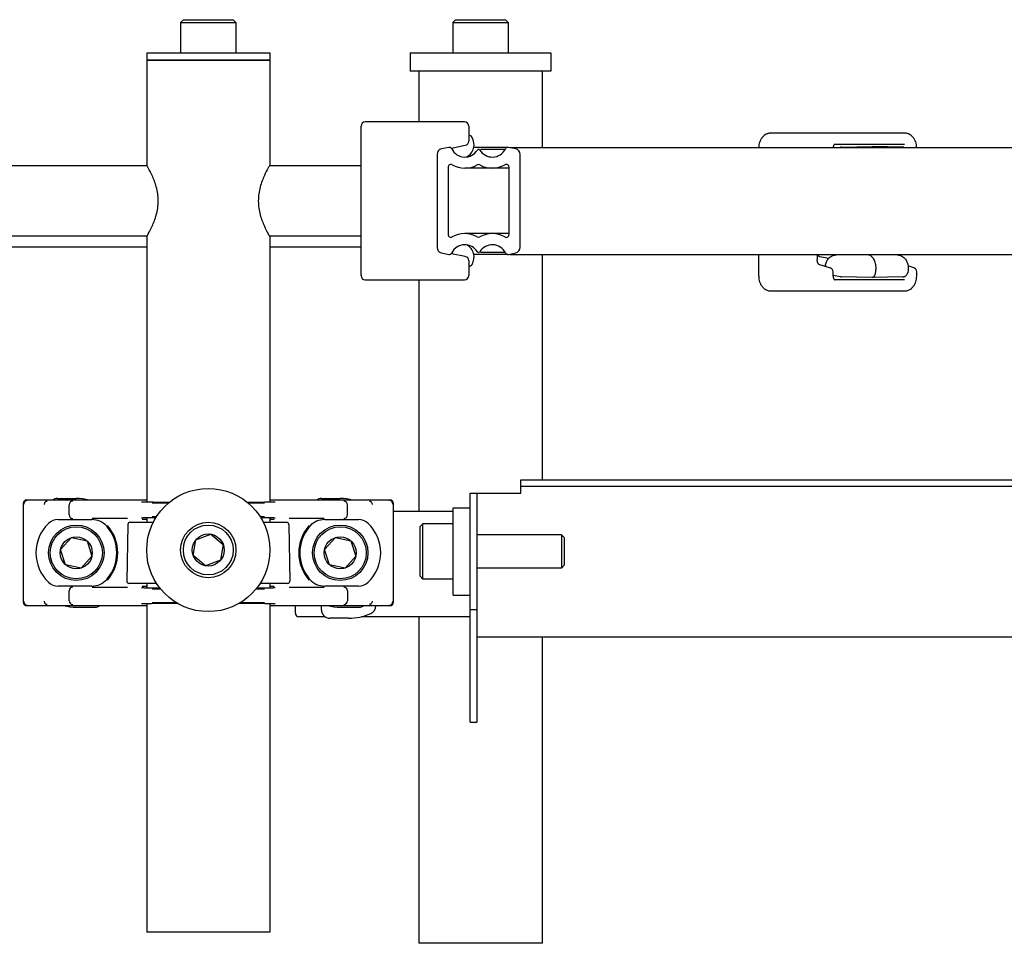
# Model space of a CAD drawing. Header units: inches. Extents: x 0 to 110, y 0 to 85.
# Tile 2 of 7: x 24.47 to 31.46, y 19.13 to 25.69. Entities that reach past the tile are written whole.
import ezdxf

# ---------------------------------------------------------------- set-up
doc = ezdxf.new("R2010")
doc.units = ezdxf.units.IN
doc.header["$LTSCALE"] = 6.05
doc.header["$MEASUREMENT"] = 0
for name, color, linetype in [('206380_BL10', 7, 'CONTINUOUS'), ('206380_BL2', 7, 'CONTINUOUS'), ('206381_206381_BL7', 7, 'CONTINUOUS'), ('206383_206383_BL12', 7, 'CONTINUOUS'), ('206383_206383_BL31', 7, 'CONTINUOUS'), ('206385_0_875OD_BL6', 7, 'CONTINUOUS'), ('206386_BL1', 7, 'CONTINUOUS'), ('206397_206397_BL37', 7, 'CONTINUOUS'), ('206397_206397_BL46', 7, 'CONTINUOUS'), ('206685_BL11', 7, 'CONTINUOUS'), ('206685_BL26', 7, 'CONTINUOUS'), ('206685_BL27', 7, 'CONTINUOUS'), ('207125_WW_207125_05_BL19', 7, 'CONTINUOUS'), ('207138_WW_5_BL17', 7, 'CONTINUOUS'), ('234013M_BL39', 7, 'CONTINUOUS'), ('605279P_BL18', 7, 'CONTINUOUS'), ('807_2859_91760A321_BL14', 7, 'CONTINUOUS'), ('807_2859_91760A321_BL4', 7, 'CONTINUOUS'), ('911_709_91090A107_BL45', 7, 'CONTINUOUS'), ('911_709_91090A107_BL5', 7, 'CONTINUOUS'), ('911_710_911_710_BL15', 7, 'CONTINUOUS'), ('9206XXM_920614M_BL3', 7, 'CONTINUOUS'), ('9206XXM_920614M_BL8', 7, 'CONTINUOUS'), ('9206XXM_920614M_BL9', 7, 'CONTINUOUS'), ('9206XXM_920620M_BL16', 7, 'CONTINUOUS')]:
    doc.layers.add(name, color=color, linetype=linetype)

# ---------------------------------------------------------------- blocks, each defined once
blk = doc.blocks.new('206386_BL1', base_point=(24.2382, 40.0624))
at = {"layer": '206386_BL1', "color": 7, "linetype": 'CONTINUOUS'}
for p, q in [((25.3736, 24.653), (21.5832, 24.653)), ((26.8932, 24.653), (26.2428, 24.653)), ((25.3736, 24.153), (21.5832, 24.153)), ((26.8932, 24.153), (26.2428, 24.153))]:
    blk.add_line(p, q, dxfattribs=at)
blk = doc.blocks.new('206380_BL2', base_point=(48.9116, 39.4143))
at = {"layer": '206380_BL2', "color": 7, "linetype": 'CONTINUOUS'}
for p, q in [((24.4932, 22.253), (24.4932, 21.553)), ((25.3707, 22.278), (24.5182, 22.278)), ((24.8201, 22.172), (24.8201, 22.244)), ((25.3381, 22.2635), (25.3367, 22.2636)), ((25.3398, 22.2634), (25.3381, 22.2635)), ((25.3418, 22.2633), (25.3398, 22.2634)), ((25.3452, 22.2632), (25.3418, 22.2633)), ((25.3493, 22.2631), (25.3452, 22.2632)), ((25.3558, 22.2629), (25.3493, 22.2631)), ((25.3655, 22.2627), (25.3558, 22.2629)), ((25.3798, 22.2624), (25.3655, 22.2627)), ((25.397, 22.2621), (25.3798, 22.2624)), ((25.4173, 22.2618), (25.397, 22.2621)), ((25.5245, 22.2558), (25.4092, 22.2558)), ((25.441, 22.2616), (25.4173, 22.2618)), ((25.4681, 22.2613), (25.441, 22.2616)), ((25.4986, 22.2611), (25.4681, 22.2613)), ((25.5306, 22.2608), (25.4986, 22.2611)), ((26.1199, 22.2611), (26.0858, 22.2608)), ((26.2071, 22.2558), (26.092, 22.2558)), ((26.1539, 22.2614), (26.1199, 22.2611)), ((26.1828, 22.2616), (26.1539, 22.2614)), ((26.2071, 22.2619), (26.1828, 22.2616)), ((26.2274, 22.2622), (26.2071, 22.2619)), ((26.244, 22.2625), (26.2274, 22.2622)), ((26.2552, 22.2628), (26.244, 22.2625)), ((27.0982, 22.278), (26.2457, 22.278)), ((26.2643, 22.263), (26.2552, 22.2628)), ((26.27, 22.2632), (26.2643, 22.263)), ((26.2735, 22.2633), (26.27, 22.2632)), ((26.2764, 22.2634), (26.2735, 22.2633)), ((26.278, 22.2635), (26.2764, 22.2634)), ((26.2794, 22.2636), (26.278, 22.2635)), ((26.2805, 22.2636), (26.2794, 22.2636)), ((26.7963, 22.172), (26.7963, 22.244)), ((27.1232, 21.553), (27.1232, 22.253)), ((24.7421, 22.1391), (24.9811, 22.1391)), ((25.2334, 22.1464), (25.1035, 22.1464)), ((25.3354, 22.1524), (25.3364, 22.1525)), ((25.3364, 22.1525), (25.3376, 22.1525)), ((25.3376, 22.1525), (25.3391, 22.1526)), ((25.3391, 22.1526), (25.3418, 22.1527)), ((25.3707, 22.1393), (25.3396, 22.1393)), ((25.3418, 22.1527), (25.3451, 22.1528)), ((25.3451, 22.1528), (25.3505, 22.153)), ((25.3505, 22.153), (25.3591, 22.1532)), ((25.3591, 22.1532), (25.3699, 22.1535)), ((25.3699, 22.1535), (25.386, 22.1538)), ((25.386, 22.1538), (25.4056, 22.1541)), ((25.4056, 22.1541), (25.4292, 22.1543)), ((25.4092, 22.1602), (25.4406, 22.1602)), ((25.4292, 22.1543), (25.4371, 22.1544)), ((26.1756, 22.1602), (26.2071, 22.1602)), ((26.1792, 22.1544), (26.2026, 22.1542)), ((26.2026, 22.1542), (26.2224, 22.1539)), ((26.2224, 22.1539), (26.2392, 22.1536)), ((26.2392, 22.1536), (26.2529, 22.1533)), ((26.2767, 22.1393), (26.2457, 22.1393)), ((26.2529, 22.1533), (26.2623, 22.1531)), ((26.2623, 22.1531), (26.2685, 22.1529)), ((26.2685, 22.1529), (26.2723, 22.1528)), ((26.2723, 22.1528), (26.2756, 22.1527)), ((26.2756, 22.1527), (26.2774, 22.1526)), ((26.2774, 22.1526), (26.2789, 22.1525)), ((26.5129, 22.1464), (26.3829, 22.1464)), ((26.6352, 22.1391), (26.8742, 22.1391)), ((24.9811, 21.6669), (24.7421, 21.6669)), ((24.8201, 21.562), (24.8201, 21.634)), ((25.1035, 21.6597), (25.2334, 21.6597)), ((25.3381, 21.6535), (25.3367, 21.6536)), ((25.3398, 21.6534), (25.3381, 21.6535)), ((25.3396, 21.6667), (25.3707, 21.6667)), ((25.3418, 21.6533), (25.3398, 21.6534)), ((25.3452, 21.6532), (25.3418, 21.6533)), ((25.3493, 21.6531), (25.3452, 21.6532)), ((25.3558, 21.6529), (25.3493, 21.6531)), ((25.3655, 21.6527), (25.3558, 21.6529)), ((25.3798, 21.6524), (25.3655, 21.6527)), ((25.397, 21.6521), (25.3798, 21.6524)), ((25.4173, 21.6518), (25.397, 21.6521)), ((25.47, 21.6458), (25.4092, 21.6458)), ((25.441, 21.6516), (25.4173, 21.6518)), ((25.4655, 21.6513), (25.441, 21.6516)), ((26.2071, 21.6458), (26.1463, 21.6458)), ((26.2071, 21.6519), (26.1828, 21.6516)), ((26.2274, 21.6522), (26.2071, 21.6519)), ((26.244, 21.6525), (26.2274, 21.6522)), ((26.2552, 21.6528), (26.244, 21.6525)), ((26.2457, 21.6667), (26.2767, 21.6667)), ((26.2643, 21.653), (26.2552, 21.6528)), ((26.27, 21.6532), (26.2643, 21.653)), ((26.2735, 21.6533), (26.27, 21.6532)), ((26.2764, 21.6534), (26.2735, 21.6533)), ((26.278, 21.6535), (26.2764, 21.6534)), ((26.2794, 21.6536), (26.278, 21.6535)), ((26.2805, 21.6536), (26.2794, 21.6536)), ((26.3829, 21.6597), (26.5129, 21.6597)), ((26.8742, 21.6669), (26.6352, 21.6669)), ((26.7963, 21.634), (26.7963, 21.562)), ((25.3451, 21.5428), (25.3505, 21.543)), ((25.3505, 21.543), (25.3591, 21.5432)), ((25.3591, 21.5432), (25.3699, 21.5435)), ((25.3699, 21.5435), (25.386, 21.5438)), ((25.386, 21.5438), (25.4056, 21.5441)), ((25.4056, 21.5441), (25.4292, 21.5443)), ((25.4092, 21.5502), (25.5797, 21.5502)), ((25.4292, 21.5443), (25.4572, 21.5446)), ((25.4572, 21.5446), (25.4904, 21.5449)), ((25.4904, 21.5449), (25.5222, 21.5452)), ((25.5222, 21.5452), (25.5578, 21.5454)), ((25.5578, 21.5454), (25.5875, 21.5455)), ((26.029, 21.5455), (26.0656, 21.5453)), ((26.0366, 21.5502), (26.2071, 21.5502)), ((26.0656, 21.5453), (26.1012, 21.5451)), ((26.1012, 21.5451), (26.1335, 21.5449)), ((26.1335, 21.5449), (26.1623, 21.5446)), ((26.1623, 21.5446), (26.1876, 21.5443)), ((26.1876, 21.5443), (26.2096, 21.5441)), ((26.2096, 21.5441), (26.2283, 21.5438)), ((26.2283, 21.5438), (26.2441, 21.5435)), ((26.2441, 21.5435), (26.2569, 21.5432)), ((26.2569, 21.5432), (26.2655, 21.543)), ((26.2655, 21.543), (26.2711, 21.5428)), ((24.5182, 21.528), (25.3707, 21.528)), ((25.3354, 21.5424), (25.3364, 21.5425)), ((25.3364, 21.5425), (25.3376, 21.5425)), ((25.3376, 21.5425), (25.3391, 21.5426)), ((25.3391, 21.5426), (25.3418, 21.5427)), ((25.3418, 21.5427), (25.3451, 21.5428)), ((26.2457, 21.528), (27.0982, 21.528)), ((26.2711, 21.5428), (26.2746, 21.5427)), ((26.2746, 21.5427), (26.2765, 21.5426)), ((26.2765, 21.5426), (26.2782, 21.5426)), ((26.2782, 21.5426), (26.2796, 21.5425))]:
    blk.add_line(p, q, dxfattribs=at)
for points in [[(25.3367, 22.2636), (25.3356, 22.2636), (25.3351, 22.2637), (25.3347, 22.2637), (25.3344, 22.2637), (25.3342, 22.2637), (25.334, 22.2638), (25.3339, 22.2638)], [(26.2824, 22.2638), (26.2824, 22.2638), (26.2825, 22.2638), (26.2824, 22.2638), (26.2822, 22.2637), (26.282, 22.2637), (26.2817, 22.2637), (26.2814, 22.2637), (26.2809, 22.2636), (26.2805, 22.2636)], [(25.3339, 22.1523), (25.3339, 22.1523), (25.3339, 22.1523), (25.334, 22.1523), (25.3341, 22.1523), (25.3343, 22.1523), (25.3346, 22.1523), (25.335, 22.1524), (25.3354, 22.1524)], [(26.2789, 22.1525), (26.2802, 22.1524), (26.2807, 22.1524), (26.2812, 22.1524), (26.2816, 22.1524), (26.2819, 22.1523), (26.2822, 22.1523), (26.2824, 22.1523), (26.2824, 22.1523)], [(25.3367, 21.6536), (25.3356, 21.6536), (25.3351, 21.6537), (25.3347, 21.6537), (25.3344, 21.6537), (25.3342, 21.6537), (25.334, 21.6538), (25.3339, 21.6538)], [(26.1828, 21.6516), (26.1539, 21.6514), (26.1508, 21.6513)], [(26.2824, 21.6538), (26.2824, 21.6538), (26.2825, 21.6538), (26.2824, 21.6538), (26.2822, 21.6537), (26.282, 21.6537), (26.2817, 21.6537), (26.2814, 21.6537), (26.2809, 21.6536), (26.2805, 21.6536)], [(25.3339, 21.5423), (25.3339, 21.5423), (25.3339, 21.5423), (25.334, 21.5423), (25.3341, 21.5423), (25.3343, 21.5423), (25.3346, 21.5423), (25.335, 21.5424), (25.3354, 21.5424)], [(26.2796, 21.5425), (26.2807, 21.5424), (26.2812, 21.5424), (26.2816, 21.5424), (26.2819, 21.5423), (26.2822, 21.5423), (26.2824, 21.5423), (26.2824, 21.5423)]]:
    blk.add_lwpolyline(points, dxfattribs=at)
for centre, radius, start, end in [((24.5218, 22.2494), 0.025, 90.00808, 179.99194), ((24.8451, 22.244), 0.025, 90.00171, 179.99591), ((26.7713, 22.244), 0.025, 0.00405, 89.99825), ((27.0946, 22.2494), 0.025, 0.00811, 89.99194), ((24.8707, 21.903), 0.2875, 133.59919, 226.40081), ((24.7421, 22.038), 0.1011, 90, 133.59919), ((24.8451, 22.172), 0.025, 180.00405, 269.99825), ((24.9811, 21.9959), 0.1432, 42.42094, 90.00002), ((25.1304, -1.7118), 23.8582, 90.06467, 90.35102), ((26.5057, 3.7319), 18.4145, 89.60666, 89.97766), ((26.6352, 21.9959), 0.1432, 89.99998, 137.57907), ((26.7713, 22.172), 0.025, 270.00171, 359.99591), ((26.8742, 22.038), 0.1011, 46.40081, 90), ((26.7457, 21.903), 0.2875, 313.59919, 46.40081), ((24.9816, 21.9963), 0.1426, 40.06876, 42.43258), ((24.8707, 21.903), 0.2875, 319.93248, 40.06752), ((24.8707, 21.903), 0.2944, 318.71259, 41.28741), ((26.7457, 21.903), 0.2944, 138.71259, 221.28741), ((26.7457, 21.903), 0.2875, 139.93248, 220.06752), ((26.6348, 21.9963), 0.1426, 137.56744, 139.93124), ((24.7421, 21.768), 0.1011, 226.40081, 270), ((24.9811, 21.8101), 0.1432, 269.99998, 317.57906), ((24.9816, 21.8098), 0.1426, 317.56742, 319.93124), ((26.6348, 21.8098), 0.1426, 220.06876, 222.43256), ((26.6352, 21.8101), 0.1432, 222.42093, 270.00002), ((26.8742, 21.768), 0.1011, 270, 313.59919), ((24.8451, 21.634), 0.025, 90.00171, 179.99591), ((25.1107, 40.0742), 18.4145, 269.60666, 269.97766), ((26.4859, 45.5178), 23.8582, 270.06467, 270.35102), ((26.7713, 21.634), 0.025, 0.00405, 89.99825), ((24.5218, 21.5566), 0.025, 180.00809, 269.99195), ((24.8451, 21.562), 0.025, 180.00405, 269.99825), ((26.7713, 21.562), 0.025, 270.00171, 359.99591), ((27.0946, 21.5566), 0.025, 270.00811, 359.99194)]:
    blk.add_arc(centre, radius, start, end, dxfattribs=at)
for centre, major_axis, start_param, end_param in [((24.5182, 22.253), (0.0177, -0.0177), 2.356233, 3.926953), ((27.0982, 22.253), (0.0177, 0.0177), -0.78536, 0.78536), ((24.5182, 21.553), (-0.0177, -0.0177), -0.78536, 0.78536), ((27.0982, 21.553), (-0.0177, 0.0177), 2.356233, 3.926953)]:
    blk.add_ellipse(centre, major_axis=major_axis, ratio=0.999924, start_param=start_param, end_param=end_param, dxfattribs=at)
for points, knots in [([(24.6445, 22.2461), (24.6445, 22.2493), (24.6455, 22.2556), (24.6489, 22.2626), (24.6529, 22.2669), (24.6562, 22.2692), (24.6598, 22.2707), (24.6624, 22.2711), (24.6636, 22.2711)], [0, 0, 0, 0, 0.278839, 0.541494, 0.664135, 0.780486, 0.891843, 1, 1, 1, 1]), ([(26.9527, 22.2711), (26.954, 22.2711), (26.9565, 22.2707), (26.9601, 22.2692), (26.9635, 22.2669), (26.9674, 22.2626), (26.9709, 22.2556), (26.9718, 22.2493), (26.9718, 22.2461)], [0, 0, 0, 0, 0.10814, 0.219436, 0.335728, 0.458351, 0.721066, 1, 1, 1, 1]), ([(24.6636, 21.535), (24.6624, 21.535), (24.6598, 21.5353), (24.6562, 21.5368), (24.6529, 21.5392), (24.6489, 21.5435), (24.6455, 21.5505), (24.6445, 21.5568), (24.6445, 21.56)], [0, 0, 0, 0, 0.10814, 0.219436, 0.335728, 0.458351, 0.721066, 1, 1, 1, 1]), ([(26.9718, 21.56), (26.9718, 21.5568), (26.9709, 21.5505), (26.9674, 21.5435), (26.9635, 21.5392), (26.9601, 21.5368), (26.9565, 21.5353), (26.954, 21.535), (26.9527, 21.535)], [0, 0, 0, 0, 0.278839, 0.541494, 0.664135, 0.780486, 0.891843, 1, 1, 1, 1])]:
    blk.add_open_spline(points, degree=3, knots=knots, dxfattribs=at)
blk = doc.blocks.new('9206XXM_920614M_BL3', base_point=(49.0938, 40.6864))
at = {"layer": '9206XXM_920614M_BL3', "color": 7, "linetype": 'CONTINUOUS'}
for p, q in [((25.631, 25.6902), (25.6113, 25.6706)), ((25.6113, 25.6706), (25.6113, 25.454)), ((25.6113, 25.6706), (26.005, 25.6706)), ((25.631, 25.6902), (25.9853, 25.6902)), ((25.9853, 25.6902), (26.005, 25.6706)), ((26.005, 25.6706), (26.005, 25.454))]:
    blk.add_line(p, q, dxfattribs=at)
blk = doc.blocks.new('807_2859_91760A321_BL4', base_point=(24.8707, 39.7559))
at = {"layer": '807_2859_91760A321_BL4', "color": 7, "linetype": 'CONTINUOUS'}
for p, q in [((24.7596, 21.927), (24.8359, 22.0112)), ((24.8359, 22.0112), (24.947, 21.9873)), ((24.947, 21.9873), (24.9818, 21.8791)), ((24.7944, 21.8188), (24.7596, 21.927)), ((24.9818, 21.8791), (24.9055, 21.7948)), ((24.9055, 21.7948), (24.7944, 21.8188))]:
    blk.add_line(p, q, dxfattribs=at)
for radius in [0.1969, 0.185, 0.1137]:
    blk.add_circle((24.8707, 21.903), radius, dxfattribs=at)
blk = doc.blocks.new('911_709_91090A107_BL5', base_point=(49.0938, 40.7812))
at = {"layer": '911_709_91090A107_BL5', "color": 7, "linetype": 'CONTINUOUS'}
for p, q in [((25.3707, 25.454), (25.3707, 25.403)), ((25.3707, 25.454), (26.2457, 25.454)), ((26.2457, 25.403), (25.3707, 25.403)), ((26.2457, 25.454), (26.2457, 25.403))]:
    blk.add_line(p, q, dxfattribs=at)
blk = doc.blocks.new('206385_0_875OD_BL6', base_point=(53.2835, 22.266))
at = {"layer": '206385_0_875OD_BL6', "color": 7, "linetype": 'CONTINUOUS'}
for p, q in [((25.3707, 25.403), (25.3707, 24.658)), ((25.3707, 25.403), (26.2457, 25.403)), ((26.2457, 25.403), (26.2457, 24.658)), ((27.3045, 25.324), (27.3045, 24.964)), ((28.1795, 25.324), (28.1795, 24.7834)), ((25.3707, 24.148), (25.3707, 22.2626)), ((26.2457, 24.148), (26.2457, 22.2626)), ((28.1795, 24.0227), (28.1795, 22.4221)), ((27.3045, 23.842), (27.3045, 22.199)), ((25.3707, 22.1535), (25.3707, 22.1199)), ((26.2457, 22.1535), (26.2457, 22.1199)), ((25.3707, 21.6861), (25.3707, 21.6526)), ((26.2457, 21.6861), (26.2457, 21.6526)), ((25.3707, 21.5435), (25.3707, 19.208)), ((26.2457, 21.5435), (26.2457, 19.208)), ((27.3045, 21.449), (27.3045, 19.129)), ((28.1795, 21.304), (28.1795, 19.129)), ((26.2457, 19.208), (25.3707, 19.208)), ((28.1794, 19.129), (27.3045, 19.129))]:
    blk.add_line(p, q, dxfattribs=at)
for points, knots in [([(25.4527, 24.403), (25.4527, 24.42), (25.4502, 24.4534), (25.4403, 24.501), (25.4263, 24.544), (25.4074, 24.5896), (25.3885, 24.6269), (25.3745, 24.6514), (25.3707, 24.658)], [0, 0, 0, 0, 0.1881, 0.369125, 0.537321, 0.687947, 0.914794, 1, 1, 1, 1]), ([(26.2457, 24.658), (26.2418, 24.6514), (26.2279, 24.6269), (26.2089, 24.5896), (26.19, 24.544), (26.1761, 24.501), (26.1661, 24.4534), (26.1637, 24.42), (26.1637, 24.403)], [0, 0, 0, 0, 0.08519, 0.312029, 0.462658, 0.63086, 0.811892, 1, 1, 1, 1]), ([(25.3707, 24.148), (25.3745, 24.1547), (25.3885, 24.1792), (25.4074, 24.2165), (25.4263, 24.262), (25.4403, 24.305), (25.4502, 24.3526), (25.4527, 24.386), (25.4527, 24.403)], [0, 0, 0, 0, 0.08519, 0.312029, 0.462658, 0.63086, 0.811892, 1, 1, 1, 1]), ([(26.1637, 24.403), (26.1637, 24.386), (26.1661, 24.3526), (26.1761, 24.305), (26.19, 24.262), (26.2089, 24.2165), (26.2279, 24.1792), (26.2418, 24.1547), (26.2457, 24.148)], [0, 0, 0, 0, 0.1881, 0.369125, 0.537321, 0.687947, 0.914794, 1, 1, 1, 1])]:
    blk.add_open_spline(points, degree=3, knots=knots, dxfattribs=at)
blk = doc.blocks.new('206381_206381_BL7', base_point=(49.0938, 38.829))
at = {"layer": '206381_206381_BL7', "color": 7, "linetype": 'CONTINUOUS'}
for p, q in [((25.2367, 22.1052), (25.2296, 21.7014)), ((25.2517, 22.1199), (25.4178, 22.1199)), ((26.1986, 22.1199), (26.3647, 22.1199)), ((26.3797, 22.1052), (26.3867, 21.7014)), ((25.4405, 21.6861), (25.2446, 21.6861)), ((26.3717, 21.6861), (26.1759, 21.6861))]:
    blk.add_line(p, q, dxfattribs=at)
for centre, start, end in [((25.2517, 22.1049), 90, 179), ((26.3647, 22.1049), 1, 90), ((25.2446, 21.7011), 179, 270), ((26.3717, 21.7011), 270, 1)]:
    blk.add_arc(centre, 0.015, start, end, dxfattribs=at)
blk = doc.blocks.new('9206XXM_920614M_BL8', base_point=(48.3676, 38.2045))
at = {"layer": '9206XXM_920614M_BL8', "color": 7, "linetype": 'CONTINUOUS'}
for p, q in [((25.7206, 21.9955), (25.8272, 22.0351)), ((25.8272, 22.0351), (25.9147, 21.9626)), ((25.7016, 21.8834), (25.7206, 21.9955)), ((25.9147, 21.9626), (25.8957, 21.8506)), ((25.7892, 21.811), (25.7016, 21.8834)), ((25.8957, 21.8506), (25.7892, 21.811))]:
    blk.add_line(p, q, dxfattribs=at)
for radius in [0.1969, 0.1772, 0.1137]:
    blk.add_circle((25.8082, 21.923), radius, dxfattribs=at)
blk = doc.blocks.new('9206XXM_920614M_BL9', base_point=(54.0634, 44.876))
at = {"layer": '9206XXM_920614M_BL9', "color": 7, "linetype": 'CONTINUOUS'}
for p, q in [((27.5648, 25.6902), (27.5451, 25.6706)), ((27.5451, 25.6706), (27.5451, 25.454)), ((27.5451, 25.6706), (27.9388, 25.6706)), ((27.5648, 25.6902), (27.9191, 25.6902)), ((27.9191, 25.6902), (27.9388, 25.6706)), ((27.9388, 25.6706), (27.9388, 25.454))]:
    blk.add_line(p, q, dxfattribs=at)
blk = doc.blocks.new('206380_BL10', base_point=(54.0869, 43.2691))
at = {"layer": '206380_BL10', "color": 7, "linetype": 'CONTINUOUS'}
for p, q in [((27.1232, 22.199), (27.5486, 22.199)), ((26.427, 21.474), (26.427, 21.528)), ((26.6366, 21.449), (26.452, 21.449)), ((27.6686, 21.449), (26.8947, 21.449))]:
    blk.add_line(p, q, dxfattribs=at)
blk.add_ellipse((26.452, 21.474), major_axis=(0.0177, 0.0177), ratio=0.999924, start_param=2.356233, end_param=3.926953, dxfattribs=at)
blk = doc.blocks.new('206685_BL11', base_point=(26.8045, 41.9413))
at = {"layer": '206685_BL11', "color": 7, "linetype": 'CONTINUOUS'}
for p, q in [((26.6116, 21.4973), (26.6116, 21.528)), ((26.9974, 21.5259), (26.9974, 21.528)), ((26.8045, 21.4382), (26.6706, 21.4382))]:
    blk.add_line(p, q, dxfattribs=at)
for centre, radius, start, end in [((26.6706, 21.4973), 0.0591, 180, 270), ((26.9383, 21.5259), 0.0591, 294.18213, 360), ((26.8045, 21.824), 0.3858, 270, 294.18213)]:
    blk.add_arc(centre, radius, start, end, dxfattribs=at)
blk = doc.blocks.new('206383_206383_BL12', base_point=(49.8501, 39.9957))
at = {"layer": '206383_206383_BL12', "color": 7, "linetype": 'CONTINUOUS'}
for p, q in [((26.8932, 23.872), (26.8932, 24.934)), ((27.6282, 24.964), (26.9232, 24.964)), ((27.6582, 24.934), (27.6582, 24.8275)), ((27.5366, 24.7783), (27.6342, 24.7981)), ((27.6342, 24.0079), (27.5366, 24.0278)), ((27.6582, 23.9785), (27.6582, 23.872)), ((26.9232, 23.842), (27.6282, 23.842))]:
    blk.add_line(p, q, dxfattribs=at)
for centre, start, end in [((26.9232, 24.934), 90, 180), ((27.6282, 24.934), 0, 90), ((27.6282, 24.8275), 281.5, 360), ((27.6282, 23.9785), 0, 78.5), ((26.9232, 23.872), 180, 270), ((27.6282, 23.872), 270, 360)]:
    blk.add_arc(centre, 0.03, start, end, dxfattribs=at)
blk = doc.blocks.new('807_2859_91760A321_BL14', base_point=(50.506, 39.7559))
at = {"layer": '807_2859_91760A321_BL14', "color": 7, "linetype": 'CONTINUOUS'}
for p, q in [((26.6346, 21.927), (26.7109, 22.0112)), ((26.7109, 22.0112), (26.822, 21.9873)), ((26.822, 21.9873), (26.8568, 21.8791)), ((26.6694, 21.8188), (26.6346, 21.927)), ((26.8568, 21.8791), (26.7805, 21.7948)), ((26.7805, 21.7948), (26.6694, 21.8188))]:
    blk.add_line(p, q, dxfattribs=at)
for radius in [0.1969, 0.185, 0.1137]:
    blk.add_circle((26.7457, 21.903), radius, dxfattribs=at)
blk = doc.blocks.new('911_710_911_710_BL15', base_point=(54.2504, 44.9626))
at = {"layer": '911_710_911_710_BL15', "color": 7, "linetype": 'CONTINUOUS'}
for p, q in [((27.242, 25.454), (27.242, 25.324)), ((27.242, 25.454), (28.242, 25.454)), ((28.242, 25.454), (28.242, 25.324)), ((28.242, 25.324), (27.242, 25.324))]:
    blk.add_line(p, q, dxfattribs=at)
blk = doc.blocks.new('9206XXM_920620M_BL16', base_point=(27.8242, 36.8706))
at = {"layer": '9206XXM_920620M_BL16', "color": 7, "linetype": 'CONTINUOUS'}
for p, q in [((27.332, 22.11), (27.3123, 22.0903)), ((27.332, 21.7163), (27.332, 22.11)), ((27.5486, 22.11), (27.332, 22.11)), ((27.3123, 21.736), (27.3123, 22.0903)), ((28.3163, 22.0312), (27.7166, 22.0312)), ((28.3163, 22.0312), (28.3163, 21.795)), ((28.336, 22.0116), (28.3163, 22.0312)), ((28.336, 22.0116), (28.336, 21.8147)), ((28.3163, 21.795), (27.7166, 21.795)), ((28.336, 21.8147), (28.3163, 21.795)), ((27.332, 21.7163), (27.3123, 21.736)), ((27.5486, 21.7163), (27.332, 21.7163))]:
    blk.add_line(p, q, dxfattribs=at)
blk = doc.blocks.new('207138_WW_5_BL17', base_point=(53.2585, 43.1546))
at = {"layer": '207138_WW_5_BL17', "color": 7, "linetype": 'CONTINUOUS'}
for p, q in [((27.5161, 24.7829), (27.4645, 24.7722)), ((27.9368, 24.7834), (27.6942, 24.7834)), ((27.9192, 24.7692), (27.7416, 24.7692)), ((27.9924, 24.7722), (27.9408, 24.7829)), ((27.9496, 24.7834), (38.2729, 24.7834)), ((27.4332, 24.7337), (27.4332, 24.0724)), ((28.0237, 24.0724), (28.0237, 24.7337)), ((27.5119, 24.6422), (27.5119, 24.1638)), ((27.945, 24.6358), (27.6311, 24.6358)), ((27.945, 24.1638), (27.945, 24.6422)), ((27.945, 24.1703), (27.6311, 24.1703)), ((27.4645, 24.0338), (27.5161, 24.0231)), ((27.9368, 24.0227), (27.6942, 24.0227)), ((27.9192, 24.0369), (27.7416, 24.0369)), ((27.9408, 24.0231), (27.9924, 24.0338)), ((27.9496, 24.0227), (38.2729, 24.0227))]:
    blk.add_line(p, q, dxfattribs=at)
for centre, radius, start, end in [((27.4725, 24.7337), 0.0394, 101.75051, 180), ((27.5201, 24.7637), 0.0197, 26.39333, 101.75051), ((27.6311, 24.8187), 0.1042, 206.39333, 328.59886), ((27.7284, 24.7593), 0.00984, 31.40114, 148.59886), ((27.8258, 24.8187), 0.1042, 211.40114, 333.60667), ((27.9368, 24.7637), 0.0197, 78.24949, 153.60667), ((27.9844, 24.7337), 0.0394, 0, 78.24949), ((27.5316, 24.6422), 0.0197, 60.59284, 180), ((27.6311, 24.8187), 0.183, 240.59284, 298.71283), ((27.7284, 24.641), 0.0197, 61.28717, 118.71283), ((27.8258, 24.8187), 0.183, 241.28717, 299.40716), ((27.9253, 24.6422), 0.0197, 0, 119.40716), ((27.5316, 24.1638), 0.0197, 180, 299.40716), ((27.6311, 23.9873), 0.183, 61.28717, 119.40716), ((27.7284, 24.165), 0.0197, 241.28717, 298.71283), ((27.8258, 23.9873), 0.183, 60.59284, 118.71283), ((27.9253, 24.1638), 0.0197, 240.59284, 360), ((27.4725, 24.0724), 0.0394, 180, 258.24949), ((27.6311, 23.9873), 0.1042, 31.40114, 153.60667), ((27.8258, 23.9873), 0.1042, 26.39333, 148.59886), ((27.9844, 24.0724), 0.0394, 281.75051, 360), ((27.5201, 24.0424), 0.0197, 258.24949, 333.60667), ((27.7284, 24.0467), 0.00984, 211.40114, 328.59886), ((27.9368, 24.0424), 0.0197, 206.39333, 281.75051)]:
    blk.add_arc(centre, radius, start, end, dxfattribs=at)
blk = doc.blocks.new('605279P_BL18', base_point=(27.6086, 36.8706))
at = {"layer": '605279P_BL18', "color": 7, "linetype": 'CONTINUOUS'}
for p, q in [((27.5486, 21.6031), (27.5486, 22.2231)), ((27.5486, 22.2231), (27.6686, 22.2231)), ((27.5486, 21.6031), (27.6686, 21.6031))]:
    blk.add_line(p, q, dxfattribs=at)
blk = doc.blocks.new('207125_WW_207125_05_BL19', base_point=(50.8149, 39.0023))
at = {"layer": '207125_WW_207125_05_BL19', "color": 7, "linetype": 'CONTINUOUS'}
for p, q in [((28.0291, 22.3261), (28.0291, 22.4221)), ((28.0291, 22.4221), (33.1191, 22.4221)), ((27.6686, 20.7011), (27.6686, 22.3261)), ((27.6686, 22.3261), (28.0291, 22.3261)), ((27.7166, 22.3261), (27.7166, 20.7011)), ((33.1191, 22.3741), (28.0291, 22.3741)), ((27.6686, 21.5011), (27.7166, 21.5011)), ((33.4316, 21.304), (27.7166, 21.304)), ((27.6686, 20.7011), (27.7166, 20.7011))]:
    blk.add_line(p, q, dxfattribs=at)
blk = doc.blocks.new('206685_BL26', base_point=(24.8707, 39.6152))
at = {"layer": '206685_BL26', "color": 7, "linetype": 'CONTINUOUS'}
for p, q in [((24.7368, 22.2889), (24.8707, 22.2889)), ((24.8707, 21.5172), (25.0045, 21.5172))]:
    blk.add_line(p, q, dxfattribs=at)
for centre, radius, start, end in [((24.7368, 22.2298), 0.0591, 90, 125.16853), ((24.8707, 21.903), 0.3858, 76.4784, 90), ((24.8707, 21.903), 0.3858, 256.4784, 270), ((25.0045, 21.5763), 0.0591, 270, 305.16853)]:
    blk.add_arc(centre, radius, start, end, dxfattribs=at)
blk = doc.blocks.new('206685_BL27', base_point=(50.4618, 39.6152))
at = {"layer": '206685_BL27', "color": 7, "linetype": 'CONTINUOUS'}
for p, q in [((26.6118, 22.2889), (26.7457, 22.2889)), ((26.7457, 21.5172), (26.8795, 21.5172))]:
    blk.add_line(p, q, dxfattribs=at)
for centre, radius, start, end in [((26.6118, 22.2298), 0.0591, 90, 125.16853), ((26.7457, 21.903), 0.3858, 76.4784, 90), ((26.7457, 21.903), 0.3858, 256.4784, 270), ((26.8795, 21.5763), 0.0591, 270, 305.16853)]:
    blk.add_arc(centre, radius, start, end, dxfattribs=at)
blk = doc.blocks.new('206383_206383_BL31', base_point=(54.0043, 42.6944))
at = {"layer": '206383_206383_BL31', "color": 7, "linetype": 'CONTINUOUS'}
for p, q in [((30.753, 24.885), (29.8057, 24.885)), ((30.2589, 24.805), (30.753, 24.805)), ((29.7183, 23.868), (29.7183, 24.0227)), ((30.1343, 24.0227), (30.1343, 23.9841)), ((30.728, 24.0138), (30.728, 24.0227)), ((30.1442, 23.9539), (30.2258, 23.9281)), ((30.8195, 23.9281), (30.7795, 23.9408)), ((30.2468, 23.868), (30.2468, 23.8995)), ((30.8405, 23.868), (30.8405, 23.8995)), ((30.753, 23.843), (30.2589, 23.843)), ((29.8057, 23.763), (30.753, 23.763))]:
    blk.add_line(p, q, dxfattribs=at)
for centre in [(30.2168, 23.8995), (30.8105, 23.8995)]:
    blk.add_arc(centre, 0.03, 0.00378, 72.43283, dxfattribs=at)
for points, knots in [([(29.8057, 24.885), (29.8028, 24.885), (29.7969, 24.8847), (29.7882, 24.8831), (29.7798, 24.8805), (29.7689, 24.8758), (29.7562, 24.8676), (29.7454, 24.8568), (29.738, 24.847), (29.7314, 24.8363), (29.7248, 24.8217), (29.7198, 24.8029), (29.7185, 24.7899), (29.7183, 24.7834)], [0, 0, 0, 0, 0.059413, 0.118875, 0.178523, 0.238448, 0.359289, 0.482331, 0.544919, 0.608217, 0.736765, 0.867651, 1, 1, 1, 1]), ([(30.8404, 24.7834), (30.8402, 24.7899), (30.8389, 24.8029), (30.8339, 24.8217), (30.8274, 24.8363), (30.8208, 24.847), (30.8134, 24.8568), (30.8026, 24.8676), (30.7899, 24.8758), (30.779, 24.8805), (30.7705, 24.8831), (30.7618, 24.8847), (30.7559, 24.885), (30.753, 24.885)], [0, 0, 0, 0, 0.132353, 0.263241, 0.391789, 0.455086, 0.517672, 0.640712, 0.76155, 0.821474, 0.881122, 0.940586, 1, 1, 1, 1]), ([(30.2589, 24.805), (30.2587, 24.805), (30.2584, 24.805), (30.2579, 24.8048), (30.257, 24.8045), (30.2556, 24.8035), (30.2535, 24.8016), (30.2513, 24.7985), (30.2492, 24.7942), (30.2476, 24.7891), (30.2471, 24.7853), (30.2469, 24.7834)], [0, 0, 0, 0, 0.021254, 0.037926, 0.060254, 0.127869, 0.235034, 0.38285, 0.565903, 0.774954, 1, 1, 1, 1]), ([(30.1407, 23.9581), (30.1403, 23.9588), (30.1394, 23.9604), (30.1377, 23.964), (30.1359, 23.9694), (30.1346, 23.9765), (30.1343, 23.9816), (30.1343, 23.9841)], [0, 0, 0, 0, 0.092415, 0.198301, 0.441724, 0.713939, 1, 1, 1, 1]), ([(30.1444, 23.9539), (30.1442, 23.954), (30.1438, 23.9544), (30.1429, 23.9551), (30.1419, 23.9564), (30.1411, 23.9575), (30.1407, 23.9581)], [0, 0, 0, 0, 0.104564, 0.304656, 0.604739, 1, 1, 1, 1]), ([(29.7183, 23.868), (29.7183, 23.8613), (29.7193, 23.848), (29.7232, 23.8319), (29.7279, 23.8196), (29.7334, 23.808), (29.7422, 23.7947), (29.7553, 23.7812), (29.7706, 23.771), (29.7877, 23.7645), (29.7998, 23.763), (29.8057, 23.763)], [0, 0, 0, 0, 0.132328, 0.263377, 0.328137, 0.39224, 0.51816, 0.641285, 0.76212, 0.88143, 1, 1, 1, 1]), ([(30.2468, 23.868), (30.2468, 23.8659), (30.2471, 23.8617), (30.2485, 23.8559), (30.2502, 23.8516), (30.2519, 23.8488), (30.2534, 23.8467), (30.2549, 23.8451), (30.2564, 23.844), (30.2571, 23.8435), (30.2578, 23.8433), (30.2583, 23.8431), (30.2587, 23.843), (30.2589, 23.843)], [0, 0, 0, 0, 0.2171, 0.423261, 0.607289, 0.68767, 0.758738, 0.869785, 0.909725, 0.94006, 0.962703, 0.97934, 1, 1, 1, 1]), ([(30.753, 23.763), (30.759, 23.763), (30.771, 23.7645), (30.7881, 23.771), (30.8035, 23.7812), (30.8166, 23.7947), (30.8253, 23.808), (30.8309, 23.8196), (30.8355, 23.8319), (30.8394, 23.848), (30.8405, 23.8613), (30.8405, 23.868)], [0, 0, 0, 0, 0.118567, 0.237879, 0.358716, 0.481844, 0.607765, 0.671869, 0.736629, 0.867675, 1, 1, 1, 1])]:
    blk.add_open_spline(points, degree=3, knots=knots, dxfattribs=at)
blk = doc.blocks.new('206397_206397_BL37', base_point=(53.9747, 42.4272))
at = {"layer": '206397_206397_BL37', "color": 7, "linetype": 'CONTINUOUS'}
for p, q in [((30.3004, 24.7841), (30.2963, 24.7834)), ((30.3067, 24.7848), (30.5238, 24.7897)), ((30.5238, 24.7897), (30.5244, 24.7897)), ((30.7414, 24.7848), (30.5244, 24.7897)), ((30.1505, 24.0082), (30.2166, 23.9959)), ((30.2674, 24.0191), (30.4264, 24.0227)), ((30.7034, 24.0191), (30.5444, 24.0227)), ((30.3004, 23.8639), (30.2468, 23.8739)), ((30.5238, 23.8583), (30.3067, 23.8633)), ((30.5244, 23.8583), (30.5238, 23.8583)), ((30.7414, 23.8633), (30.5244, 23.8583))]:
    blk.add_line(p, q, dxfattribs=at)
for points in [[(30.3067, 24.7848), (30.3059, 24.7848), (30.3028, 24.7845), (30.3003, 24.7841)], [(30.7504, 24.7834), (30.7481, 24.784), (30.7438, 24.7847), (30.7414, 24.7848)], [(30.3003, 23.8639), (30.3032, 23.8635), (30.3061, 23.8633), (30.3067, 23.8633)], [(30.7414, 23.8633), (30.7438, 23.8634), (30.7482, 23.8641), (30.7523, 23.8652), (30.756, 23.8667), (30.7596, 23.8686), (30.7628, 23.8708), (30.7658, 23.8734), (30.7686, 23.8763), (30.771, 23.8796), (30.7732, 23.8834), (30.775, 23.8877), (30.7755, 23.889)]]:
    blk.add_lwpolyline(points, dxfattribs=at)
blk.add_arc((30.4312, 24.0322), 0.0498, 191.01975, 192.20218, dxfattribs=at)
for points, knots in [([(30.5244, 24.7897), (30.5254, 24.7897), (30.5276, 24.7894), (30.5306, 24.7881), (30.5335, 24.7861), (30.5352, 24.7843), (30.536, 24.7834)], [0, 0, 0, 0, 0.231021, 0.470761, 0.725812, 1, 1, 1, 1]), ([(30.1378, 24.0227), (30.1383, 24.0208), (30.1397, 24.0173), (30.1422, 24.0135), (30.1446, 24.0111), (30.1465, 24.0097), (30.1484, 24.0087), (30.1498, 24.0083), (30.1505, 24.0082)], [0, 0, 0, 0, 0.289299, 0.552258, 0.673179, 0.787371, 0.895856, 1, 1, 1, 1]), ([(30.1927, 23.949), (30.1937, 23.9536), (30.1962, 23.9627), (30.2018, 23.9756), (30.2091, 23.9874), (30.2181, 23.9979), (30.2286, 24.0067), (30.2406, 24.0135), (30.2537, 24.0178), (30.2629, 24.019), (30.2674, 24.0191)], [0, 0, 0, 0, 0.128399, 0.255148, 0.380435, 0.504702, 0.628494, 0.752214, 0.876049, 1, 1, 1, 1]), ([(30.4957, 24.0227), (30.4976, 24.0222), (30.5014, 24.021), (30.5087, 24.0175), (30.5175, 24.0112), (30.5269, 24.0011), (30.5349, 23.9887), (30.5413, 23.9743), (30.5461, 23.9584), (30.549, 23.9415), (30.5497, 23.9299), (30.5497, 23.924)], [0, 0, 0, 0, 0.048543, 0.098436, 0.203474, 0.317166, 0.440032, 0.571483, 0.710054, 0.853724, 1, 1, 1, 1]), ([(30.7034, 24.0191), (30.7061, 24.019), (30.7117, 24.0185), (30.7226, 24.0163), (30.7356, 24.011), (30.7494, 24.0013), (30.7608, 23.9889), (30.7697, 23.9745), (30.7761, 23.9585), (30.7799, 23.9415), (30.7808, 23.9299), (30.7808, 23.924)], [0, 0, 0, 0, 0.061657, 0.123215, 0.24609, 0.368906, 0.49213, 0.616503, 0.742675, 0.87074, 1, 1, 1, 1]), ([(30.1969, 23.9373), (30.1962, 23.9385), (30.1949, 23.9408), (30.1936, 23.9437), (30.193, 23.9457), (30.1927, 23.947), (30.1926, 23.9481), (30.1926, 23.9487), (30.1927, 23.949)], [0, 0, 0, 0, 0.3368, 0.625169, 0.74712, 0.851558, 0.936429, 1, 1, 1, 1]), ([(30.5497, 23.924), (30.5497, 23.9196), (30.5493, 23.9107), (30.5476, 23.8976), (30.5448, 23.885), (30.5422, 23.8769), (30.5407, 23.873)], [0, 0, 0, 0, 0.256496, 0.510383, 0.759017, 1, 1, 1, 1]), ([(30.7808, 23.924), (30.7808, 23.9181), (30.7799, 23.9063), (30.7773, 23.8947), (30.7755, 23.8891)], [0, 0, 0, 0, 0.502362, 1, 1, 1, 1]), ([(30.5407, 23.873), (30.5399, 23.8709), (30.5384, 23.8679), (30.5359, 23.8645), (30.5338, 23.8623), (30.5316, 23.8606), (30.5293, 23.8593), (30.5269, 23.8585), (30.5252, 23.8583), (30.5244, 23.8583)], [0, 0, 0, 0, 0.289875, 0.424295, 0.551215, 0.671042, 0.784662, 0.893619, 1, 1, 1, 1])]:
    blk.add_open_spline(points, degree=3, knots=knots, dxfattribs=at)
blk = doc.blocks.new('234013M_BL39', base_point=(54.7548, 47.3887))
at = {"layer": '234013M_BL39', "color": 7, "linetype": 'CONTINUOUS'}
for p, q in [((25.3707, 24.074), (22.4808, 24.074)), ((26.8932, 24.074), (26.2457, 24.074))]:
    blk.add_line(p, q, dxfattribs=at)
blk = doc.blocks.new('911_709_91090A107_BL45', base_point=(25.8082, 38.1096))
at = {"layer": '911_709_91090A107_BL45', "color": 7, "linetype": 'CONTINUOUS'}
blk.add_circle((25.8082, 21.923), 0.4375, dxfattribs=at)
blk = doc.blocks.new('206397_206397_BL46', base_point=(50.1766, 39.9958))
at = {"layer": '206397_206397_BL46', "color": 7, "linetype": 'CONTINUOUS'}
for centre, radius, start, end in [((27.5962, 24.803), 0.1, 298.70983, 30.67566), ((27.6564, 24.8387), 0.03, 30.67566, 86.56413), ((27.5962, 24.003), 0.1, 329.32434, 61.29017), ((27.6564, 23.9673), 0.03, 273.43587, 329.32434)]:
    blk.add_arc(centre, radius, start, end, dxfattribs=at)

msp = doc.modelspace()

# ---------------------------------------------------------------- block references
at = {"layer": '206380_BL10'}
msp.add_blockref('206380_BL10', (54.0869, 43.2691), dxfattribs=at)
at = {"layer": '206380_BL2'}
msp.add_blockref('206380_BL2', (48.9116, 39.4143), dxfattribs=at)
at = {"layer": '206381_206381_BL7'}
msp.add_blockref('206381_206381_BL7', (49.0938, 38.829), dxfattribs=at)
at = {"layer": '206383_206383_BL12'}
msp.add_blockref('206383_206383_BL12', (49.8501, 39.9957), dxfattribs=at)
at = {"layer": '206383_206383_BL31'}
msp.add_blockref('206383_206383_BL31', (54.0043, 42.6944), dxfattribs=at)
at = {"layer": '206385_0_875OD_BL6'}
msp.add_blockref('206385_0_875OD_BL6', (53.2835, 22.266), dxfattribs=at)
at = {"layer": '206386_BL1'}
msp.add_blockref('206386_BL1', (24.2382, 40.0624), dxfattribs=at)
at = {"layer": '206397_206397_BL37'}
msp.add_blockref('206397_206397_BL37', (53.9747, 42.4272), dxfattribs=at)
at = {"layer": '206397_206397_BL46'}
msp.add_blockref('206397_206397_BL46', (50.1766, 39.9958), dxfattribs=at)
at = {"layer": '206685_BL11'}
msp.add_blockref('206685_BL11', (26.8045, 41.9413), dxfattribs=at)
at = {"layer": '206685_BL26'}
msp.add_blockref('206685_BL26', (24.8707, 39.6152), dxfattribs=at)
at = {"layer": '206685_BL27'}
msp.add_blockref('206685_BL27', (50.4618, 39.6152), dxfattribs=at)
at = {"layer": '207125_WW_207125_05_BL19'}
msp.add_blockref('207125_WW_207125_05_BL19', (50.8149, 39.0023), dxfattribs=at)
at = {"layer": '207138_WW_5_BL17'}
msp.add_blockref('207138_WW_5_BL17', (53.2585, 43.1546), dxfattribs=at)
at = {"layer": '234013M_BL39'}
msp.add_blockref('234013M_BL39', (54.7548, 47.3887), dxfattribs=at)
at = {"layer": '605279P_BL18'}
msp.add_blockref('605279P_BL18', (27.6086, 36.8706), dxfattribs=at)
at = {"layer": '807_2859_91760A321_BL14'}
msp.add_blockref('807_2859_91760A321_BL14', (50.506, 39.7559), dxfattribs=at)
at = {"layer": '807_2859_91760A321_BL4'}
msp.add_blockref('807_2859_91760A321_BL4', (24.8707, 39.7559), dxfattribs=at)
at = {"layer": '911_709_91090A107_BL45'}
msp.add_blockref('911_709_91090A107_BL45', (25.8082, 38.1096), dxfattribs=at)
at = {"layer": '911_709_91090A107_BL5'}
msp.add_blockref('911_709_91090A107_BL5', (49.0938, 40.7812), dxfattribs=at)
at = {"layer": '911_710_911_710_BL15'}
msp.add_blockref('911_710_911_710_BL15', (54.2504, 44.9626), dxfattribs=at)
at = {"layer": '9206XXM_920614M_BL3'}
msp.add_blockref('9206XXM_920614M_BL3', (49.0938, 40.6864), dxfattribs=at)
at = {"layer": '9206XXM_920614M_BL8'}
msp.add_blockref('9206XXM_920614M_BL8', (48.3676, 38.2045), dxfattribs=at)
at = {"layer": '9206XXM_920614M_BL9'}
msp.add_blockref('9206XXM_920614M_BL9', (54.0634, 44.876), dxfattribs=at)
at = {"layer": '9206XXM_920620M_BL16'}
msp.add_blockref('9206XXM_920620M_BL16', (27.8242, 36.8706), dxfattribs=at)

doc.saveas('drawing.dxf')
